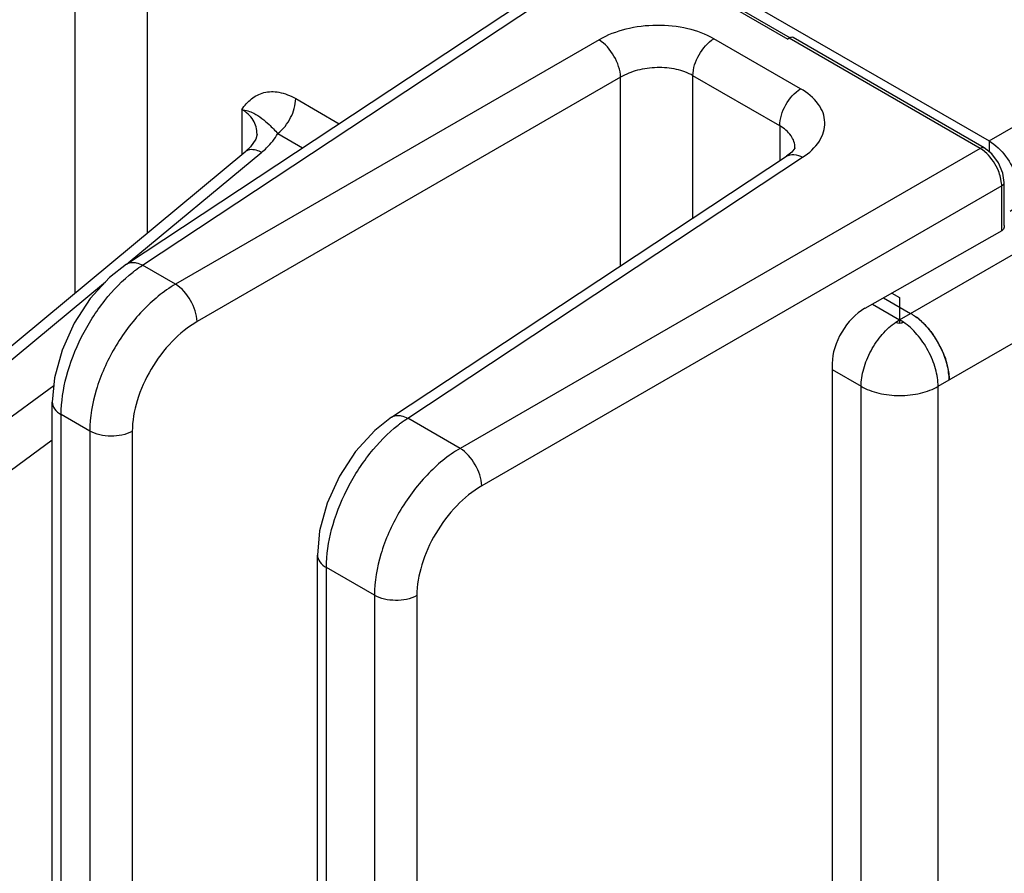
# Model space of a CAD drawing. Header units: inches. Extents: x 0 to 34, y 0 to 22.
# Tile 21 of 137: x 2.752 to 3.701, y 15.274 to 16.098. Entities that reach past the tile are written whole.
import ezdxf

# ---------------------------------------------------------------- set-up
doc = ezdxf.new("R2010")
doc.units = ezdxf.units.IN
doc.header["$LTSCALE"] = 1.87
doc.header["$MEASUREMENT"] = 0
doc.layers.get('0').update_dxf_attribs({"linetype": 'CONTINUOUS'})

msp = doc.modelspace()

# ---------------------------------------------------------------- linework, layer by layer
at = {"color": 7, "linetype": 'CONTINUOUS'}
for p, q in [((1.85591, 17.02426), (3.49227, 16.07945)), ((1.85991, 17.02466), (3.49473, 16.08074)), ((2.805, 15.83449), (2.805, 16.3464)), ((2.87473, 15.89237), (2.87473, 16.34789)), ((2.85461, 15.86225), (3.23545, 16.11397)), ((2.87016, 15.86129), (3.25098, 16.11299)), ((3.31029, 16.07875), (2.90192, 15.84296)), ((3.50474, 16.03149), (3.42103, 16.07982)), ((3.49297, 16.07988), (3.49227, 16.07945)), ((3.49368, 16.08033), (3.49297, 16.07988)), ((3.6778, 15.97402), (3.49368, 16.08033)), ((3.68167, 15.97449), (3.49743, 16.08087)), ((3.33115, 16.0426), (2.92278, 15.80682)), ((3.33115, 15.86059), (3.33115, 16.0426)), ((3.48459, 15.99576), (3.40088, 16.0441)), ((3.40088, 15.90668), (3.40088, 16.0441)), ((3.01777, 16.02197), (3.05966, 15.99778)), ((2.96582, 16.01151), (2.96582, 15.96799)), ((3.48459, 15.99576), (3.48459, 15.962)), ((2.98052, 15.98766), (2.98052, 15.98766)), ((3.00051, 15.98827), (3.0244, 15.97448)), ((3.68646, 15.98117), (3.68646, 15.9707)), ((2.58057, 15.64818), (2.96979, 15.97129)), ((3.6778, 15.97402), (3.17636, 15.6845)), ((3.49929, 15.97461), (3.49929, 15.97462)), ((3.6842, 15.96909), (3.68002, 15.97258)), ((2.85638, 15.86342), (2.985, 15.9702)), ((3.11031, 15.71462), (3.49115, 15.96634)), ((3.12586, 15.71366), (3.50667, 15.96536)), ((3.69852, 15.94053), (3.69759, 15.94589)), ((3.69866, 15.93788), (3.19723, 15.64836)), ((3.69866, 15.89452), (3.69866, 15.93788)), ((3.70101, 15.89941), (3.70101, 15.941)), ((3.69866, 15.89452), (3.56673, 15.81963)), ((2.90192, 15.84296), (2.87016, 15.86129)), ((2.5958, 15.64711), (2.83453, 15.84529)), ((3.61667, 15.81089), (3.61659, 15.81041)), ((3.60022, 15.80867), (3.60022, 15.80557)), ((3.53517, 15.76649), (3.53517, 13.85758)), ((2.78449, 15.74494), (2.62695, 15.62912)), ((2.78302, 13.83722), (2.78302, 15.72922)), ((2.79167, 13.82517), (2.79167, 15.71716)), ((2.8192, 15.70126), (2.79167, 15.71716)), ((3.17636, 15.6845), (3.12586, 15.71366)), ((2.8192, 15.70126), (2.8192, 13.80927)), ((2.86022, 15.70085), (2.86022, 13.80886)), ((2.78302, 15.69227), (2.65071, 15.595)), ((3.03872, 13.68959), (3.03872, 15.58158)), ((3.09365, 15.5428), (3.04737, 15.56952)), ((3.04737, 13.67753), (3.04737, 15.56952)), ((3.09365, 15.5428), (3.09365, 13.65081)), ((3.13466, 15.54239), (3.13466, 13.6504))]:
    msp.add_line(p, q, dxfattribs=at)
at = {"color": 3, "linetype": 'CONTINUOUS'}
for p, q in [((1.88387, 17.02196), (3.68646, 15.98117)), ((3.68646, 15.98117), (5.18746, 16.84782)), ((3.60022, 15.80867), (5.21806, 16.7428)), ((3.63734, 15.74437), (5.25518, 16.6785)), ((3.58474, 15.82986), (3.61082, 15.8148)), ((3.59276, 15.83441), (3.60022, 15.83011)), ((3.60022, 15.83011), (3.60022, 15.80867)), ((3.57404, 15.82378), (3.60022, 15.80867)), ((3.59655, 15.80635), (3.60022, 15.80867)), ((3.60388, 15.80635), (3.60022, 15.80867)), ((3.53517, 15.76049), (3.56309, 15.74437)), ((3.56309, 13.8767), (3.56309, 15.74437)), ((3.63734, 13.8767), (3.63734, 15.74437))]:
    msp.add_line(p, q, dxfattribs=at)
at = {"color": 7, "linetype": 'CONTINUOUS'}
for points in [[(2.98052, 15.98766), (2.97932, 15.98287), (2.97432, 15.97558), (2.96979, 15.97129)], [(3.49929, 15.97462), (3.49906, 15.97408), (3.49612, 15.97029), (3.49115, 15.96634)], [(3.70101, 15.94099), (3.69967, 15.95017), (3.69546, 15.96008), (3.689, 15.96869), (3.68167, 15.9745)], [(2.85462, 15.86226), (2.83827, 15.8494), (2.8197, 15.82899), (2.8042, 15.80522), (2.79248, 15.77933), (2.7852, 15.75259), (2.78302, 15.72921)], [(3.11032, 15.71463), (3.09397, 15.70176), (3.07539, 15.68136), (3.0599, 15.65758), (3.04817, 15.63169), (3.0409, 15.60496), (3.03872, 15.58157)]]:
    msp.add_lwpolyline(points, dxfattribs=at)
for centre, radius, start, end in [((2.97431, 15.96579), 0.00711, 119.1353, 129.45764), ((3.66249, 15.94806), 0.03014, 54.44498, 59.48299), ((3.66855, 15.93761), 0.03012, 0.51264, 5.5616)]:
    msp.add_arc(centre, radius, start, end, dxfattribs=at)
at = {"color": 3, "linetype": 'CONTINUOUS'}
for centre, radius, start, end in [((3.57749, 15.75948), 0.06463, 48.33079, 52.68767), ((3.57268, 15.75397), 0.07195, 45.18522, 48.38949), ((3.55865, 15.7418), 0.09056, 25.83428, 35.18919), ((3.56028, 15.74261), 0.08874, 23.02247, 25.82692), ((3.57416, 15.74738), 0.07404, 12.4311, 15.5877)]:
    msp.add_arc(centre, radius, start, end, dxfattribs=at)
at = {"color": 7, "linetype": 'CONTINUOUS'}
for centre, major_axis, ratio, start_param, end_param in [((3.69363, 15.89765), (0.00738, 0.00017), 0.592297, -0.8341, -0.773013), ((3.56758, 15.78394), (0.02334, 0.03766), 0.597115, 0.830342, 2.374958)]:
    msp.add_ellipse(centre, major_axis=major_axis, ratio=ratio, start_param=start_param, end_param=end_param, dxfattribs=at)
for points, knots in [([(3.42103, 16.07982), (3.41323, 16.08433), (3.39507, 16.09086), (3.36594, 16.09377), (3.33665, 16.09023), (3.31829, 16.08337), (3.31029, 16.07875)], [0, 0, 0, 0, 0.235223, 0.495805, 0.758657, 1, 1, 1, 1]), ([(3.33115, 16.0426), (3.33093, 16.04973), (3.32583, 16.06362), (3.31634, 16.07499), (3.31029, 16.07875)], [0, 0, 0, 0, 0.499993, 1, 1, 1, 1]), ([(3.40088, 16.0441), (3.40088, 16.05108), (3.40559, 16.06496), (3.41503, 16.07612), (3.42103, 16.07982)], [0, 0, 0, 0, 0.497764, 1, 1, 1, 1]), ([(3.49559, 16.08111), (3.49541, 16.08107), (3.49464, 16.08088), (3.49392, 16.08052), (3.49339, 16.0802)], [0, 0, 0, 0, 0.228018, 1, 1, 1, 1]), ([(3.40088, 16.0441), (3.39598, 16.04693), (3.38452, 16.051), (3.36616, 16.05265), (3.3477, 16.05016), (3.33617, 16.04562), (3.33115, 16.0426)], [0, 0, 0, 0, 0.234663, 0.494648, 0.757521, 1, 1, 1, 1]), ([(2.96582, 16.01151), (2.96854, 16.01523), (2.97446, 16.02226), (2.98718, 16.02899), (3.00277, 16.02903), (3.01278, 16.02486), (3.01777, 16.02197)], [0, 0, 0, 0, 0.234023, 0.460895, 0.706924, 1, 1, 1, 1]), ([(3.48459, 15.99577), (3.48459, 16.00275), (3.4893, 16.01663), (3.49874, 16.02779), (3.50474, 16.03149)], [0, 0, 0, 0, 0.497765, 1, 1, 1, 1]), ([(3.50667, 15.96536), (3.51294, 15.9695), (3.52128, 15.97699), (3.52729, 15.98964), (3.52859, 15.99912), (3.52674, 16.00849), (3.52001, 16.02076), (3.51124, 16.02774), (3.50474, 16.03149)], [0, 0, 0, 0, 0.271477, 0.389246, 0.500189, 0.611092, 0.72876, 1, 1, 1, 1]), ([(3.00052, 15.98827), (3.00571, 15.99232), (3.01379, 16.00285), (3.01777, 16.01565), (3.01777, 16.02197)], [0, 0, 0, 0, 0.51014, 1, 1, 1, 1]), ([(2.96581, 16.01151), (2.96977, 16.01082), (2.97674, 16.00875), (2.9853, 16.00314), (2.99289, 15.99634), (2.99789, 15.99134), (3.00052, 15.98827)], [0, 0, 0, 0, 0.282745, 0.503373, 0.71509, 1, 1, 1, 1]), ([(2.98052, 15.98766), (2.98052, 15.99234), (2.97778, 16.00225), (2.97016, 16.00901), (2.96582, 16.01151)], [0, 0, 0, 0, 0.482708, 1, 1, 1, 1]), ([(3.49929, 15.97462), (3.49929, 15.97868), (3.49601, 15.98765), (3.48877, 15.99335), (3.48459, 15.99576)], [0, 0, 0, 0, 0.456859, 1, 1, 1, 1]), ([(2.985, 15.9702), (2.98662, 15.97154), (2.99255, 15.97685), (2.99763, 15.98317), (3.00051, 15.98827)], [0, 0, 0, 0, 0.263998, 1, 1, 1, 1]), ([(2.97085, 15.97201), (2.97171, 15.97249), (2.9765, 15.97394), (2.98157, 15.97203), (2.985, 15.9702)], [0, 0, 0, 0, 0.202666, 1, 1, 1, 1]), ([(3.6778, 15.97402), (3.67813, 15.97423), (3.6793, 15.97484), (3.68086, 15.97496), (3.68167, 15.9745)], [0, 0, 0, 0, 0.296169, 1, 1, 1, 1]), ([(3.49115, 15.96634), (3.49316, 15.96765), (3.49887, 15.96875), (3.50405, 15.96677), (3.50667, 15.96536)], [0, 0, 0, 0, 0.446276, 1, 1, 1, 1]), ([(3.69759, 15.94589), (3.69706, 15.94804), (3.69421, 15.95658), (3.68908, 15.96439), (3.6842, 15.96909)], [0, 0, 0, 0, 0.246465, 1, 1, 1, 1]), ([(3.69866, 15.93788), (3.69901, 15.93807), (3.70012, 15.93877), (3.70101, 15.94005), (3.70101, 15.94099)], [0, 0, 0, 0, 0.296145, 1, 1, 1, 1]), ([(3.70103, 15.89941), (3.70102, 15.89894), (3.70089, 15.89723), (3.70006, 15.8954), (3.69898, 15.89472)], [0, 0, 0, 0, 0.268597, 1, 1, 1, 1]), ([(2.85462, 15.86226), (2.85513, 15.8626), (2.85738, 15.8638), (2.86004, 15.86409), (2.86196, 15.86393)], [0, 0, 0, 0, 0.238971, 1, 1, 1, 1]), ([(2.86091, 15.85465), (2.86167, 15.85525), (2.86468, 15.85756), (2.86779, 15.85975), (2.87016, 15.86129)], [0, 0, 0, 0, 0.255274, 1, 1, 1, 1]), ([(2.86196, 15.86393), (2.86262, 15.86387), (2.86548, 15.86344), (2.86821, 15.86234), (2.87016, 15.86129)], [0, 0, 0, 0, 0.23075, 1, 1, 1, 1]), ([(2.79167, 15.71716), (2.79167, 15.72949), (2.79574, 15.7555), (2.81027, 15.79285), (2.83199, 15.82721), (2.85077, 15.84667), (2.86091, 15.85465)], [0, 0, 0, 0, 0.233861, 0.492646, 0.755358, 1, 1, 1, 1]), ([(2.90192, 15.84296), (2.89014, 15.83604), (2.86791, 15.81744), (2.84192, 15.78236), (2.82423, 15.74277), (2.8192, 15.71461), (2.8192, 15.70126)], [0, 0, 0, 0, 0.240848, 0.503701, 0.764549, 1, 1, 1, 1]), ([(2.92278, 15.80682), (2.92256, 15.81394), (2.91746, 15.82784), (2.90797, 15.8392), (2.90192, 15.84296)], [0, 0, 0, 0, 0.499993, 1, 1, 1, 1]), ([(2.92278, 15.80682), (2.91389, 15.80168), (2.89709, 15.78783), (2.87741, 15.76161), (2.86402, 15.73197), (2.86022, 15.71086), (2.86022, 15.70085)], [0, 0, 0, 0, 0.241335, 0.504201, 0.764795, 1, 1, 1, 1]), ([(2.78302, 15.72921), (2.78302, 15.72691), (2.78504, 15.72178), (2.78923, 15.71857), (2.79167, 15.71716)], [0, 0, 0, 0, 0.449251, 1, 1, 1, 1]), ([(3.11032, 15.71463), (3.11083, 15.71496), (3.11307, 15.71616), (3.11573, 15.71646), (3.11766, 15.71629)], [0, 0, 0, 0, 0.238971, 1, 1, 1, 1]), ([(3.11766, 15.71629), (3.11832, 15.71624), (3.12118, 15.7158), (3.1239, 15.71471), (3.12586, 15.71366)], [0, 0, 0, 0, 0.23075, 1, 1, 1, 1]), ([(3.04737, 15.56952), (3.04737, 15.58186), (3.05144, 15.60786), (3.06597, 15.64521), (3.08769, 15.67957), (3.10646, 15.69903), (3.11661, 15.70701)], [0, 0, 0, 0, 0.233861, 0.492646, 0.755358, 1, 1, 1, 1]), ([(3.11661, 15.70701), (3.11737, 15.70761), (3.12038, 15.70993), (3.12349, 15.71212), (3.12586, 15.71366)], [0, 0, 0, 0, 0.255274, 1, 1, 1, 1]), ([(2.86022, 15.70085), (2.85401, 15.69751), (2.83963, 15.69491), (2.82525, 15.69777), (2.8192, 15.70126)], [0, 0, 0, 0, 0.502229, 1, 1, 1, 1]), ([(3.17636, 15.6845), (3.16459, 15.67758), (3.14236, 15.65898), (3.11636, 15.6239), (3.09868, 15.58431), (3.09365, 15.55615), (3.09365, 15.5428)], [0, 0, 0, 0, 0.240848, 0.503701, 0.764549, 1, 1, 1, 1]), ([(3.19723, 15.64836), (3.197, 15.65548), (3.1919, 15.66938), (3.18241, 15.68074), (3.17636, 15.6845)], [0, 0, 0, 0, 0.499993, 1, 1, 1, 1]), ([(3.19723, 15.64836), (3.18834, 15.64322), (3.17153, 15.62937), (3.15186, 15.60315), (3.13847, 15.57351), (3.13467, 15.5524), (3.13466, 15.54239)], [0, 0, 0, 0, 0.241335, 0.504201, 0.764795, 1, 1, 1, 1]), ([(3.03872, 15.58157), (3.03872, 15.57927), (3.04073, 15.57414), (3.04493, 15.57093), (3.04737, 15.56952)], [0, 0, 0, 0, 0.449251, 1, 1, 1, 1]), ([(3.13466, 15.54239), (3.12845, 15.53905), (3.11407, 15.53645), (3.0997, 15.53931), (3.09365, 15.5428)], [0, 0, 0, 0, 0.502229, 1, 1, 1, 1])]:
    msp.add_open_spline(points, degree=3, knots=knots, dxfattribs=at)
msp.add_open_spline([(3.49743, 16.08087), (3.49689, 16.08118), (3.4962, 16.08122), (3.49559, 16.08111)], degree=3, dxfattribs=at)
at = {"color": 3, "linetype": 'CONTINUOUS'}
for points, knots in [([(3.68646, 15.98117), (3.69273, 15.97755), (3.70373, 15.96661), (3.71237, 15.94973), (3.71531, 15.93537), (3.71508, 15.92585), (3.71241, 15.91795), (3.70874, 15.9142), (3.70672, 15.91303)], [0, 0, 0, 0, 0.269917, 0.561332, 0.695473, 0.81314, 0.912851, 1, 1, 1, 1]), ([(3.61082, 15.8148), (3.61132, 15.81451), (3.61333, 15.8133), (3.61525, 15.81196), (3.61667, 15.81089)], [0, 0, 0, 0, 0.243194, 1, 1, 1, 1]), ([(3.62229, 15.80607), (3.62182, 15.80652), (3.61995, 15.80825), (3.61799, 15.80988), (3.61648, 15.81103)], [0, 0, 0, 0, 0.255432, 1, 1, 1, 1]), ([(3.56309, 15.74437), (3.56309, 15.74711), (3.56356, 15.75281), (3.56545, 15.76142), (3.56848, 15.77018), (3.57256, 15.77879), (3.57755, 15.78697), (3.58329, 15.79446), (3.5896, 15.801), (3.5942, 15.80472), (3.59655, 15.80635)], [0, 0, 0, 0, 0.112965, 0.234617, 0.362521, 0.494152, 0.626582, 0.756836, 0.882225, 1, 1, 1, 1]), ([(3.59655, 15.80635), (3.59689, 15.80615), (3.59765, 15.80583), (3.59932, 15.80543), (3.60067, 15.80543), (3.60156, 15.80557)], [0, 0, 0, 0, 0.227664, 0.478234, 1, 1, 1, 1]), ([(3.60156, 15.80557), (3.60198, 15.80564), (3.60278, 15.80583), (3.60354, 15.80615), (3.60388, 15.80635)], [0, 0, 0, 0, 0.523949, 1, 1, 1, 1]), ([(3.63734, 15.74437), (3.63734, 15.74711), (3.63687, 15.75281), (3.63499, 15.76142), (3.63195, 15.77018), (3.62787, 15.77879), (3.62288, 15.78697), (3.61714, 15.79446), (3.61084, 15.801), (3.60623, 15.80472), (3.60388, 15.80635)], [0, 0, 0, 0, 0.112965, 0.234617, 0.362521, 0.494152, 0.626582, 0.756836, 0.882225, 1, 1, 1, 1]), ([(3.64795, 15.7505), (3.64795, 15.75282), (3.6476, 15.75764), (3.64623, 15.76494), (3.64399, 15.77242), (3.64095, 15.77988), (3.63718, 15.78715), (3.63277, 15.79405), (3.62783, 15.80041), (3.62418, 15.80428), (3.62229, 15.80607)], [0, 0, 0, 0, 0.111258, 0.23021, 0.355052, 0.483989, 0.615102, 0.746216, 0.875155, 1, 1, 1, 1]), ([(3.62339, 15.80501), (3.62422, 15.80418), (3.62755, 15.80072), (3.63056, 15.79696), (3.63266, 15.79399)], [0, 0, 0, 0, 0.244571, 1, 1, 1, 1]), ([(3.64195, 15.77731), (3.6423, 15.77648), (3.64364, 15.7732), (3.64477, 15.76982), (3.64548, 15.76727)], [0, 0, 0, 0, 0.253996, 1, 1, 1, 1]), ([(3.64647, 15.76332), (3.64695, 15.76115), (3.64767, 15.7569), (3.64795, 15.75259), (3.64795, 15.7505)], [0, 0, 0, 0, 0.515143, 1, 1, 1, 1]), ([(3.56309, 15.74437), (3.56563, 15.74291), (3.57119, 15.74032), (3.58024, 15.73757), (3.59004, 15.73587), (3.60022, 15.7353), (3.61039, 15.73587), (3.62019, 15.73757), (3.62924, 15.74032), (3.6348, 15.74291), (3.63734, 15.74437)], [0, 0, 0, 0, 0.114123, 0.237345, 0.366971, 0.5, 0.633029, 0.762655, 0.885877, 1, 1, 1, 1])]:
    msp.add_open_spline(points, degree=3, knots=knots, dxfattribs=at)

doc.saveas('drawing.dxf')
